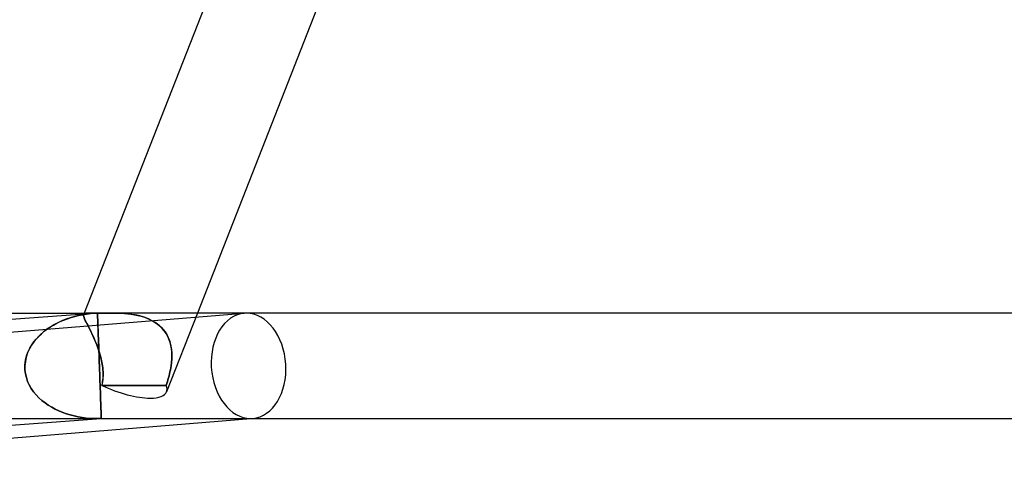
# Model space of a CAD drawing. Header units: millimetres. Extents: x -485 to 485, y -2 to 310.
# Tile 6 of 82: x -313 to -275, y -2 to 15. Entities that reach past the tile are written whole.
import ezdxf

# ---------------------------------------------------------------- set-up
doc = ezdxf.new("R2010")
doc.units = ezdxf.units.MM
doc.layers.add('HIDDEN', color=7, linetype='Continuous')
doc.layers.add('THICK', color=7, linetype='Continuous')

msp = doc.modelspace()

# ---------------------------------------------------------------- linework, layer by layer
at = {"layer": 'HIDDEN'}
for p, q in [((-328.925, 1.997), (-304.217, 3.993)), ((-310.947, 3.776), (-311.108, 3.713)), ((-311.064, 3.732), (-310.928, 3.783)), ((-310.782, 3.831), (-310.947, 3.776)), ((-310.928, 3.783), (-310.789, 3.829)), ((-310.789, 3.829), (-310.646, 3.87)), ((-310.612, 3.879), (-310.782, 3.831)), ((-310.646, 3.87), (-310.501, 3.906)), ((-310.438, 3.919), (-310.612, 3.879)), ((-310.501, 3.906), (-310.354, 3.936)), ((-310.261, 3.951), (-310.438, 3.919)), ((-310.354, 3.936), (-310.204, 3.96)), ((-310.316, 3.927), (-310.31, 3.949)), ((-310.31, 3.948), (-310.316, 3.927)), ((-310.315, 3.899), (-310.316, 3.927)), ((-310.316, 3.927), (-310.316, 3.9)), ((-310.316, 3.9), (-310.309, 3.868)), ((-310.308, 3.865), (-310.315, 3.899)), ((-310.29, 4), (-310.312, 3.944)), ((-310.31, 3.949), (-310.293, 3.969)), ((-310.295, 3.968), (-310.31, 3.948)), ((-310.309, 3.868), (-310.296, 3.83)), ((-310.294, 3.824), (-310.308, 3.865)), ((-310.296, 3.83), (-310.277, 3.785)), ((-310.269, 3.982), (-310.295, 3.968)), ((-310.273, 3.775), (-310.294, 3.824)), ((-310.293, 3.969), (-310.267, 3.983)), ((-310.277, 3.785), (-310.253, 3.732)), ((-310.247, 3.719), (-310.273, 3.775)), ((-310.233, 3.991), (-310.269, 3.982)), ((-310.267, 3.983), (-310.229, 3.992)), ((-310.082, 3.976), (-310.261, 3.951)), ((-310.186, 3.997), (-310.233, 3.991)), ((-310.229, 3.992), (-310.181, 3.997)), ((-310.204, 3.96), (-310.053, 3.979)), ((-310.127, 3.999), (-310.186, 3.997)), ((-310.181, 3.997), (-310.122, 3.999)), ((-310.055, 4), (-310.127, 3.999)), ((-310.122, 3.999), (-310.051, 4)), ((-309.9, 3.992), (-310.082, 3.976)), ((-310.053, 3.979), (-309.9, 3.992)), ((-310.051, 4), (-310.01, 4)), ((-310.01, 4), (-309.966, 4)), ((-309.966, 4), (-309.919, 3.999)), ((-309.919, 3.999), (-309.869, 3.999)), ((-309.881, 3.993), (-309.9, 3.992)), ((-309.862, 3.994), (-309.881, 3.993)), ((-309.869, 3.999), (-309.816, 3.999)), ((-309.843, 3.995), (-309.862, 3.994)), ((-309.823, 3.996), (-309.843, 3.995)), ((-309.804, 3.997), (-309.823, 3.996)), ((-309.816, 3.999), (-309.76, 3.999)), ((-309.785, 3.997), (-309.804, 3.997)), ((-309.785, 3.989), (-309.785, 3.997)), ((-309.784, 3.973), (-309.785, 3.989)), ((-309.784, 3.952), (-309.784, 3.973)), ((-309.783, 3.925), (-309.784, 3.952)), ((-309.782, 3.892), (-309.783, 3.925)), ((-309.78, 3.853), (-309.782, 3.892)), ((-309.779, 3.809), (-309.78, 3.853)), ((-309.777, 3.759), (-309.779, 3.809)), ((-309.775, 3.703), (-309.777, 3.759)), ((-309.76, 3.999), (-309.699, 3.999)), ((-309.699, 3.999), (-309.635, 3.999)), ((-309.635, 3.999), (-309.57, 3.999)), ((-309.57, 3.999), (-309.503, 4)), ((-309.503, 4), (-309.435, 4)), ((-309.435, 4), (-309.366, 4)), ((-309.254, 4), (-309.373, 4)), ((-309.366, 4), (-309.246, 4)), ((-309.132, 3.998), (-309.254, 4)), ((-309.246, 4), (-309.125, 3.998)), ((-309.006, 3.995), (-309.132, 3.998)), ((-309.125, 3.998), (-309.003, 3.994)), ((-308.878, 3.989), (-309.006, 3.995)), ((-309.003, 3.994), (-308.88, 3.989)), ((-308.88, 3.989), (-308.755, 3.98)), ((-308.748, 3.98), (-308.878, 3.989)), ((-308.755, 3.98), (-308.629, 3.968)), ((-308.617, 3.967), (-308.748, 3.98)), ((-308.629, 3.968), (-308.502, 3.953)), ((-308.486, 3.95), (-308.617, 3.967)), ((-308.502, 3.953), (-308.376, 3.932)), ((-308.354, 3.928), (-308.486, 3.95)), ((-308.376, 3.932), (-308.251, 3.906)), ((-308.224, 3.9), (-308.354, 3.928)), ((-308.251, 3.906), (-308.127, 3.875)), ((-308.096, 3.866), (-308.224, 3.9)), ((-308.127, 3.875), (-308.006, 3.838)), ((-307.971, 3.825), (-308.096, 3.866)), ((-308.006, 3.838), (-307.887, 3.793)), ((-307.849, 3.777), (-307.971, 3.825)), ((-307.887, 3.793), (-307.773, 3.742)), ((-307.732, 3.721), (-307.849, 3.777)), ((-307.773, 3.742), (-307.663, 3.683)), ((-305.993, 4), (-307.164, 1.017)), ((-311.7, 3.385), (-311.834, 3.282)), ((-311.803, 3.308), (-311.689, 3.393)), ((-311.56, 3.48), (-311.7, 3.385)), ((-311.689, 3.393), (-311.571, 3.472)), ((-311.571, 3.472), (-311.449, 3.546)), ((-311.414, 3.566), (-311.56, 3.48)), ((-311.449, 3.546), (-311.324, 3.613)), ((-311.264, 3.643), (-311.414, 3.566)), ((-311.324, 3.613), (-311.196, 3.675)), ((-311.108, 3.713), (-311.264, 3.643)), ((-311.196, 3.675), (-311.064, 3.732)), ((-310.253, 3.732), (-310.224, 3.673)), ((-310.215, 3.655), (-310.247, 3.719)), ((-310.224, 3.673), (-310.191, 3.607)), ((-310.179, 3.583), (-310.215, 3.655)), ((-310.191, 3.607), (-310.153, 3.534)), ((-310.138, 3.504), (-310.179, 3.583)), ((-310.153, 3.534), (-310.112, 3.453)), ((-310.094, 3.417), (-310.138, 3.504)), ((-310.112, 3.453), (-310.068, 3.365)), ((-310.047, 3.322), (-310.094, 3.417)), ((-310.068, 3.365), (-310.022, 3.272)), ((-309.772, 3.642), (-309.775, 3.703)), ((-309.77, 3.575), (-309.772, 3.642)), ((-309.767, 3.502), (-309.77, 3.575)), ((-309.764, 3.422), (-309.767, 3.502)), ((-309.761, 3.336), (-309.764, 3.422)), ((-307.62, 3.657), (-307.732, 3.721)), ((-307.663, 3.683), (-307.56, 3.617)), ((-307.516, 3.586), (-307.62, 3.657)), ((-307.56, 3.617), (-307.464, 3.544)), ((-307.419, 3.506), (-307.516, 3.586)), ((-307.464, 3.544), (-307.375, 3.464)), ((-307.331, 3.419), (-307.419, 3.506)), ((-307.375, 3.464), (-307.293, 3.376)), ((-307.251, 3.324), (-307.331, 3.419)), ((-307.293, 3.376), (-307.221, 3.282)), ((-312.198, 2.906), (-312.109, 3.015)), ((-312.078, 3.05), (-312.186, 2.922)), ((-312.109, 3.015), (-312.013, 3.119)), ((-311.96, 3.171), (-312.078, 3.05)), ((-312.013, 3.119), (-311.911, 3.216)), ((-311.834, 3.282), (-311.96, 3.171)), ((-311.911, 3.216), (-311.803, 3.308)), ((-309.998, 3.22), (-310.047, 3.322)), ((-310.022, 3.272), (-309.976, 3.173)), ((-309.949, 3.114), (-309.998, 3.22)), ((-309.976, 3.173), (-309.928, 3.069)), ((-309.899, 3.002), (-309.949, 3.114)), ((-309.928, 3.069), (-309.881, 2.96)), ((-309.85, 2.885), (-309.899, 3.002)), ((-309.757, 3.244), (-309.761, 3.336)), ((-309.754, 3.146), (-309.757, 3.244)), ((-309.75, 3.04), (-309.754, 3.146)), ((-309.746, 2.929), (-309.75, 3.04)), ((-307.182, 3.223), (-307.251, 3.324)), ((-307.221, 3.282), (-307.158, 3.183)), ((-307.122, 3.116), (-307.182, 3.223)), ((-307.158, 3.183), (-307.104, 3.078)), ((-307.073, 3.004), (-307.122, 3.116)), ((-307.104, 3.078), (-307.06, 2.969)), ((-307.033, 2.887), (-307.073, 3.004)), ((-312.365, 2.639), (-312.434, 2.487)), ((-312.411, 2.542), (-312.35, 2.669)), ((-312.282, 2.784), (-312.365, 2.639)), ((-312.35, 2.669), (-312.278, 2.79)), ((-312.186, 2.922), (-312.282, 2.784)), ((-312.278, 2.79), (-312.198, 2.906)), ((-309.881, 2.96), (-309.835, 2.847)), ((-309.803, 2.765), (-309.85, 2.885)), ((-309.835, 2.847), (-309.791, 2.732)), ((-309.759, 2.642), (-309.803, 2.765)), ((-309.791, 2.732), (-309.749, 2.613)), ((-309.718, 2.516), (-309.759, 2.642)), ((-309.741, 2.811), (-309.746, 2.929)), ((-309.737, 2.687), (-309.741, 2.811)), ((-309.732, 2.558), (-309.737, 2.687)), ((-307.06, 2.969), (-307.024, 2.855)), ((-307.003, 2.766), (-307.033, 2.887)), ((-307.024, 2.855), (-306.997, 2.739)), ((-306.981, 2.643), (-307.003, 2.766)), ((-306.997, 2.739), (-306.978, 2.619)), ((-306.969, 2.517), (-306.981, 2.643)), ((-306.978, 2.619), (-306.968, 2.498)), ((-312.524, 2.14), (-312.499, 2.277)), ((-312.486, 2.328), (-312.52, 2.166)), ((-312.499, 2.277), (-312.461, 2.411)), ((-312.434, 2.487), (-312.486, 2.328)), ((-312.461, 2.411), (-312.411, 2.542)), ((-309.749, 2.613), (-309.711, 2.493)), ((-309.727, 2.423), (-309.732, 2.558)), ((-309.722, 2.285), (-309.727, 2.423)), ((-309.717, 2.144), (-309.722, 2.285)), ((-309.681, 2.389), (-309.718, 2.516)), ((-309.711, 2.493), (-309.676, 2.372)), ((-309.648, 2.26), (-309.681, 2.389)), ((-309.676, 2.372), (-309.645, 2.248)), ((-309.62, 2.13), (-309.648, 2.26)), ((-309.645, 2.248), (-309.619, 2.125)), ((-306.978, 2.131), (-306.968, 2.261)), ((-306.968, 2.251), (-306.978, 2.126)), ((-306.965, 2.39), (-306.969, 2.517)), ((-306.968, 2.498), (-306.965, 2.375)), ((-306.968, 2.261), (-306.965, 2.39)), ((-306.965, 2.375), (-306.968, 2.251)), ((-312.52, 2.166), (-312.536, 2)), ((-312.536, 2), (-312.524, 2.14)), ((-312.536, 2), (-312.534, 1.849)), ((-312.534, 1.849), (-312.536, 2)), ((-309.711, 2), (-309.717, 2.144)), ((-309.706, 1.849), (-309.711, 2)), ((-309.598, 2), (-309.62, 2.13)), ((-309.619, 2.125), (-309.598, 2)), ((-309.588, 1.924), (-309.598, 2)), ((-309.598, 2), (-309.588, 1.924)), ((-309.581, 1.848), (-309.588, 1.924)), ((-309.588, 1.924), (-309.581, 1.848)), ((-307.006, 1.924), (-307.019, 1.848)), ((-307.019, 1.848), (-307.006, 1.924)), ((-306.994, 2), (-307.006, 1.924)), ((-307.006, 1.924), (-306.994, 2)), ((-306.994, 2), (-306.978, 2.131)), ((-306.978, 2.126), (-306.994, 2)), ((-312.534, 1.849), (-312.515, 1.701)), ((-312.515, 1.701), (-312.534, 1.849)), ((-312.515, 1.701), (-312.481, 1.555)), ((-312.481, 1.555), (-312.515, 1.701)), ((-312.481, 1.555), (-312.433, 1.412)), ((-312.433, 1.412), (-312.481, 1.555)), ((-309.701, 1.701), (-309.706, 1.849)), ((-309.695, 1.555), (-309.701, 1.701)), ((-309.69, 1.412), (-309.695, 1.555)), ((-309.575, 1.773), (-309.581, 1.848)), ((-309.581, 1.848), (-309.575, 1.773)), ((-309.581, 1.473), (-309.575, 1.547)), ((-309.576, 1.547), (-309.581, 1.472)), ((-309.573, 1.622), (-309.576, 1.547)), ((-309.573, 1.697), (-309.575, 1.773)), ((-309.575, 1.773), (-309.573, 1.697)), ((-309.575, 1.547), (-309.573, 1.622)), ((-309.573, 1.622), (-309.573, 1.697)), ((-309.573, 1.697), (-309.573, 1.622)), ((-307.09, 1.547), (-307.111, 1.472)), ((-307.111, 1.473), (-307.09, 1.547)), ((-307.07, 1.622), (-307.09, 1.547)), ((-307.09, 1.547), (-307.07, 1.622)), ((-307.052, 1.697), (-307.07, 1.622)), ((-307.07, 1.622), (-307.052, 1.697)), ((-307.035, 1.773), (-307.052, 1.697)), ((-307.052, 1.697), (-307.035, 1.773)), ((-307.019, 1.848), (-307.035, 1.773)), ((-307.035, 1.773), (-307.019, 1.848)), ((-312.433, 1.412), (-312.37, 1.274)), ((-312.37, 1.274), (-312.433, 1.412)), ((-312.37, 1.274), (-312.295, 1.143)), ((-312.295, 1.143), (-312.37, 1.274)), ((-312.295, 1.143), (-312.209, 1.019)), ((-312.209, 1.019), (-312.295, 1.143)), ((-309.685, 1.274), (-309.69, 1.412)), ((-309.681, 1.143), (-309.685, 1.274)), ((-309.676, 1.019), (-309.681, 1.143)), ((-309.616, 1.255), (-309.601, 1.327)), ((-309.602, 1.326), (-309.616, 1.255)), ((-309.209, 1.256), (-309.616, 1.255)), ((-309.616, 1.255), (-309.209, 1.256)), ((-309.59, 1.399), (-309.602, 1.326)), ((-309.601, 1.327), (-309.59, 1.4)), ((-309.59, 1.4), (-309.581, 1.473)), ((-309.581, 1.472), (-309.59, 1.399)), ((-308.804, 1.256), (-309.209, 1.256)), ((-309.209, 1.256), (-308.804, 1.256)), ((-308.4, 1.256), (-308.804, 1.256)), ((-308.804, 1.256), (-308.4, 1.256)), ((-307.995, 1.256), (-308.4, 1.256)), ((-308.4, 1.256), (-307.995, 1.256)), ((-307.589, 1.256), (-307.995, 1.256)), ((-307.995, 1.256), (-307.589, 1.256)), ((-307.18, 1.255), (-307.589, 1.256)), ((-307.589, 1.256), (-307.18, 1.255)), ((-307.18, 1.255), (-307.156, 1.327)), ((-307.156, 1.326), (-307.18, 1.255)), ((-307.156, 1.327), (-307.133, 1.4)), ((-307.133, 1.399), (-307.156, 1.326)), ((-307.133, 1.4), (-307.111, 1.473)), ((-307.111, 1.472), (-307.133, 1.399)), ((-312.209, 1.019), (-312.113, 0.902)), ((-312.113, 0.902), (-312.209, 1.019)), ((-312.113, 0.902), (-312.008, 0.793)), ((-312.008, 0.793), (-312.113, 0.902)), ((-312.008, 0.793), (-311.895, 0.691)), ((-311.895, 0.691), (-312.008, 0.793)), ((-309.672, 0.902), (-309.676, 1.019)), ((-309.668, 0.793), (-309.672, 0.902)), ((-309.665, 0.691), (-309.668, 0.793)), ((-311.895, 0.691), (-311.775, 0.596)), ((-311.775, 0.596), (-311.895, 0.691)), ((-311.775, 0.596), (-311.65, 0.51)), ((-311.65, 0.51), (-311.775, 0.596)), ((-311.65, 0.51), (-311.52, 0.43)), ((-311.52, 0.43), (-311.65, 0.51)), ((-311.52, 0.43), (-311.385, 0.358)), ((-311.385, 0.358), (-311.52, 0.43)), ((-309.662, 0.596), (-309.665, 0.691)), ((-309.659, 0.51), (-309.662, 0.596)), ((-309.656, 0.43), (-309.659, 0.51)), ((-309.653, 0.358), (-309.656, 0.43)), ((-335.876, 0), (-309.785, 0)), ((-311.385, 0.358), (-311.247, 0.293)), ((-311.247, 0.293), (-311.385, 0.358)), ((-311.247, 0.293), (-311.105, 0.235)), ((-311.105, 0.235), (-311.247, 0.293)), ((-311.105, 0.235), (-310.961, 0.184)), ((-310.961, 0.184), (-311.105, 0.235)), ((-310.961, 0.184), (-310.815, 0.139)), ((-310.815, 0.139), (-310.961, 0.184)), ((-310.815, 0.139), (-310.667, 0.101)), ((-310.667, 0.101), (-310.815, 0.139)), ((-310.667, 0.101), (-310.517, 0.069)), ((-310.517, 0.069), (-310.667, 0.101)), ((-310.517, 0.069), (-310.366, 0.043)), ((-310.366, 0.043), (-310.517, 0.069)), ((-310.366, 0.043), (-310.214, 0.023)), ((-310.214, 0.023), (-310.366, 0.043)), ((-310.214, 0.023), (-310.061, 0.01)), ((-310.061, 0.01), (-310.214, 0.023)), ((-310.061, 0.01), (-309.908, 0.002)), ((-309.908, 0.002), (-310.061, 0.01)), ((-309.908, 0.002), (-309.755, 0)), ((-309.755, 0), (-309.908, 0.002)), ((-309.755, 0), (-309.736, 0)), ((-309.736, 0), (-309.755, 0)), ((-309.736, 0), (-309.717, 0.001)), ((-309.717, 0.001), (-309.736, 0)), ((-309.717, 0.001), (-309.698, 0.001)), ((-309.698, 0.001), (-309.717, 0.001)), ((-309.698, 0.001), (-309.679, 0.001)), ((-309.679, 0.001), (-309.698, 0.001)), ((-309.679, 0.001), (-309.659, 0.002)), ((-309.659, 0.002), (-309.679, 0.001)), ((-309.659, 0.002), (-309.64, 0.003)), ((-309.64, 0.003), (-309.659, 0.002)), ((-309.651, 0.293), (-309.653, 0.358)), ((-309.649, 0.235), (-309.651, 0.293)), ((-309.647, 0.184), (-309.649, 0.235)), ((-309.646, 0.139), (-309.647, 0.184)), ((-309.644, 0.101), (-309.646, 0.139)), ((-309.643, 0.069), (-309.644, 0.101)), ((-309.642, 0.043), (-309.643, 0.069)), ((-309.641, 0.023), (-309.642, 0.043)), ((-309.641, 0.01), (-309.641, 0.023)), ((-309.64, 0.002), (-309.641, 0.01)), ((-309.64, 0.003), (-309.64, 0.002)), ((-309.64, 0.002), (-309.64, 0.003)), ((-309.64, 0.002), (-309.64, 0.001)), ((-309.64, 0), (-309.64, 0.002)), ((-309.64, 0.001), (-309.64, 0.002)), ((-309.64, 0.001), (-309.64, 0.001)), ((-309.64, 0.001), (-309.64, 0.001)), ((-309.64, 0.001), (-309.64, 0)), ((-309.64, 0), (-309.64, 0.001)), ((-309.64, 0.001), (-309.64, 0.001)), ((-309.64, 0.001), (-309.64, 0.001)), ((-309.64, 0), (-309.64, 0)), ((-309.64, 0), (-309.64, 0)), ((-309.64, 0), (-309.64, 0)), ((-309.64, 0), (-309.64, 0)), ((-309.64, 0), (-309.64, 0)), ((-309.64, 0), (-309.64, 0)), ((-309.64, 0), (-309.64, 0)), ((-309.64, 0), (-309.64, 0)), ((-309.64, 0), (-309.64, 0)), ((-309.64, 0), (-309.64, 0)), ((-309.64, 0), (-309.64, 0)), ((-309.64, 0), (-309.64, 0)), ((-309.64, 0), (-309.64, 0)), ((-309.64, 0), (-309.64, 0)), ((-303.975, 0), (-303.895, 0.006))]:
    msp.add_line(p, q, dxfattribs=at)
for centre, major_axis, ratio, start_param, end_param in [((-304.056, 2), (0.161, -1.994), 0.705955, -3.141483, -0.056988), ((-304.056, 2), (0.161, -1.994), 0.705955, 3.084605, 3.141702), ((-304.056, 2), (0.161, -1.994), 0.705955, 0.000109, 3.084605), ((-309.026, 1.748), (-1.862, 0.731), 0.343401, 1.385304, 2.42324), ((-309.026, 1.748), (-1.862, 0.731), 0.343401, -3.141592, -2.822009), ((-309.026, 1.748), (-1.862, 0.731), 0.343401, -3.141592, -2.822009), ((-309.026, 1.748), (-1.862, 0.731), 0.343401, 2.42324, 3.141593), ((-304.056, 2), (0.161, -1.994), 0.705955, -0.056988, 0.000109)]:
    msp.add_ellipse(centre, major_axis=major_axis, ratio=ratio, start_param=start_param, end_param=end_param, dxfattribs=at)
at = {"layer": 'THICK'}
for p, q in [((-305.254, 16.819), (-310.29, 4)), ((-301.475, 15.5), (-305.993, 4)), ((-338.811, 4), (-310.05, 4)), ((-337.362, 2), (-309.93, 3.99)), ((-310.015, 4), (-310.055, 4)), ((-309.971, 4), (-310.015, 4)), ((-309.924, 3.999), (-309.971, 4)), ((-309.873, 3.999), (-309.924, 3.999)), ((-309.9, 3.992), (-309.881, 3.993)), ((-309.881, 3.993), (-309.862, 3.994)), ((-309.818, 3.999), (-309.873, 3.999)), ((-309.862, 3.994), (-309.843, 3.995)), ((-309.843, 3.995), (-309.823, 3.996)), ((-309.823, 3.996), (-309.804, 3.997)), ((-309.76, 3.999), (-309.818, 3.999)), ((-309.804, 3.997), (-309.785, 3.997)), ((-309.785, 3.997), (-309.785, 3.987)), ((-309.785, 3.987), (-309.784, 3.968)), ((-309.784, 3.968), (-309.783, 3.942)), ((-309.783, 3.942), (-309.782, 3.908)), ((-309.782, 3.908), (-309.781, 3.866)), ((-309.781, 3.866), (-309.779, 3.817)), ((-309.779, 3.817), (-309.777, 3.761)), ((-309.777, 3.761), (-309.774, 3.697)), ((-309.701, 3.999), (-309.76, 3.999)), ((-309.64, 3.999), (-309.701, 3.999)), ((-309.576, 3.999), (-309.64, 3.999)), ((-309.511, 4), (-309.576, 3.999)), ((-309.443, 4), (-309.511, 4)), ((-309.373, 4), (-309.443, 4)), ((-0.477, 4), (-309.375, 4)), ((-309.774, 3.697), (-309.772, 3.627)), ((-309.772, 3.627), (-309.769, 3.549)), ((-309.769, 3.549), (-309.766, 3.463)), ((-309.766, 3.463), (-309.762, 3.368)), ((-309.762, 3.368), (-309.758, 3.266)), ((-309.758, 3.266), (-309.754, 3.155)), ((-309.754, 3.155), (-309.75, 3.036)), ((-309.75, 3.036), (-309.745, 2.908)), ((-309.745, 2.908), (-309.74, 2.772)), ((-309.74, 2.772), (-309.734, 2.629)), ((-309.734, 2.629), (-309.729, 2.479)), ((-309.729, 2.479), (-309.723, 2.323)), ((-309.723, 2.323), (-309.717, 2.163)), ((-309.717, 2.163), (-309.711, 2)), ((-309.711, 2), (-309.706, 1.849)), ((-309.706, 1.849), (-309.701, 1.701)), ((-309.701, 1.701), (-309.695, 1.555)), ((-309.695, 1.555), (-309.69, 1.412)), ((-309.69, 1.412), (-309.685, 1.274)), ((-309.685, 1.274), (-309.681, 1.143)), ((-309.681, 1.143), (-309.676, 1.019)), ((-309.676, 1.019), (-309.672, 0.902)), ((-309.672, 0.902), (-309.668, 0.793)), ((-309.668, 0.793), (-309.665, 0.691)), ((-309.665, 0.691), (-309.662, 0.596)), ((-309.662, 0.596), (-309.659, 0.51)), ((-309.659, 0.51), (-309.656, 0.43)), ((-309.656, 0.43), (-309.653, 0.358)), ((-337.145, -1.995), (-309.64, 0)), ((-309.653, 0.358), (-309.651, 0.293)), ((-309.651, 0.293), (-309.649, 0.235)), ((-309.649, 0.235), (-309.647, 0.184)), ((-309.647, 0.184), (-309.646, 0.139)), ((-309.646, 0.139), (-309.644, 0.101)), ((-309.644, 0.101), (-309.643, 0.069)), ((-309.643, 0.069), (-309.642, 0.043)), ((-309.642, 0.043), (-309.641, 0.023)), ((-309.641, 0.023), (-309.641, 0.01)), ((-309.641, 0.01), (-309.64, 0.002)), ((-309.64, 0.002), (-309.64, 0)), ((-309.64, 0), (-14, 0)), ((-328.644, -1.994), (-303.975, 0))]:
    msp.add_line(p, q, dxfattribs=at)

doc.saveas('drawing.dxf')
